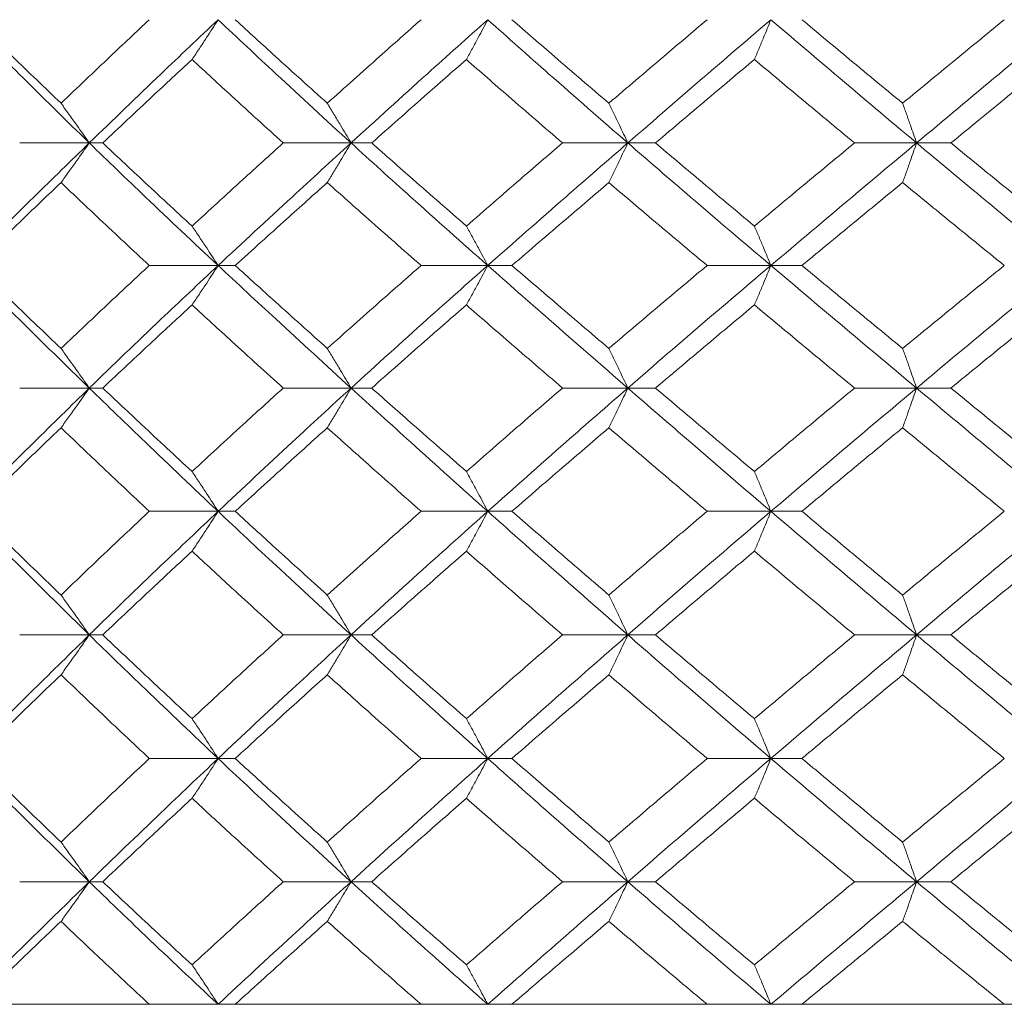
# Model space of a CAD drawing. Header units: inches. Extents: x -4 to 22.9, y -7.2 to 15.7.
# Tile 111 of 127: x 19.4 to 19.9, y 2.5 to 3. Entities that reach past the tile are written whole.
import ezdxf

# ---------------------------------------------------------------- set-up
doc = ezdxf.new("R2010")
doc.units = ezdxf.units.IN
doc.header["$MEASUREMENT"] = 0

msp = doc.modelspace()

# ---------------------------------------------------------------- linework, layer by layer
at = {"color": 7, "linetype": 'Continuous', "lineweight": 15}
for p, q in [((19.43792, 2.93794), (19.40351, 2.93794)), ((19.43792, 2.93794), (19.4446, 2.93794)), ((19.56736, 2.93794), (19.53383, 2.93794)), ((19.56736, 2.93794), (19.5776, 2.93794)), ((19.70423, 2.93794), (19.67195, 2.93794)), ((19.70423, 2.93794), (19.71791, 2.93794)), ((19.84702, 2.93794), (19.81635, 2.93794)), ((19.84702, 2.93794), (19.86401, 2.93794)), ((19.50162, 2.87732), (19.4676, 2.87732)), ((19.50162, 2.87732), (19.51009, 2.87732)), ((19.63496, 2.87732), (19.60201, 2.87732)), ((19.63496, 2.87732), (19.64694, 2.87732)), ((19.77498, 2.87732), (19.74346, 2.87732)), ((19.77498, 2.87732), (19.79034, 2.87732)), ((19.43792, 2.8167), (19.40351, 2.8167)), ((19.43792, 2.8167), (19.4446, 2.8167)), ((19.56736, 2.8167), (19.53383, 2.8167)), ((19.56736, 2.8167), (19.5776, 2.8167)), ((19.70423, 2.8167), (19.67195, 2.8167)), ((19.70423, 2.8167), (19.71791, 2.8167)), ((19.84702, 2.8167), (19.81635, 2.8167)), ((19.84702, 2.8167), (19.86401, 2.8167)), ((19.50162, 2.75574), (19.4676, 2.75574)), ((19.50162, 2.75574), (19.51009, 2.75574)), ((19.63496, 2.75574), (19.60201, 2.75574)), ((19.63496, 2.75574), (19.64694, 2.75574)), ((19.77498, 2.75574), (19.74346, 2.75574)), ((19.77498, 2.75574), (19.79034, 2.75574)), ((19.43792, 2.69462), (19.40351, 2.69462)), ((19.43792, 2.69462), (19.4446, 2.69462)), ((19.56736, 2.69462), (19.53383, 2.69462)), ((19.56736, 2.69462), (19.5776, 2.69462)), ((19.70423, 2.69462), (19.67195, 2.69462)), ((19.70423, 2.69462), (19.71791, 2.69462)), ((19.84702, 2.69462), (19.81635, 2.69462)), ((19.84702, 2.69462), (19.86401, 2.69462)), ((19.50162, 2.6335), (19.4676, 2.6335)), ((19.50162, 2.6335), (19.51009, 2.6335)), ((19.63496, 2.6335), (19.60201, 2.6335)), ((19.63496, 2.6335), (19.64694, 2.6335)), ((19.77498, 2.6335), (19.74346, 2.6335)), ((19.77498, 2.6335), (19.79034, 2.6335)), ((19.43792, 2.57254), (19.40351, 2.57254)), ((19.43792, 2.57254), (19.4446, 2.57254)), ((19.56736, 2.57254), (19.53383, 2.57254)), ((19.56736, 2.57254), (19.5776, 2.57254)), ((19.70423, 2.57254), (19.67195, 2.57254)), ((19.70423, 2.57254), (19.71791, 2.57254)), ((19.84702, 2.57254), (19.81635, 2.57254)), ((19.84702, 2.57254), (19.86401, 2.57254)), ((18.77729, 2.51192), (21.71329, 2.51192)), ((19.4676, 2.51192), (19.3813, 2.51192)), ((19.60201, 2.51192), (19.51009, 2.51192)), ((19.74346, 2.51192), (19.64694, 2.51192)), ((19.89042, 2.51192), (19.79034, 2.51192))]:
    msp.add_line(p, q, dxfattribs=at)
for points, knots in [([(19.43792, 2.93794), (19.42629, 2.9493), (19.40551, 2.9696), (19.38533, 2.98994), (19.37644, 2.9989)], [0, 0, 0, 0, 0.55955, 1, 1, 1, 1]), ([(19.42394, 2.95757), (19.41591, 2.96528), (19.40156, 2.97904), (19.3875, 2.99283), (19.3813, 2.9989)], [0, 0, 0, 0, 0.55973, 1, 1, 1, 1]), ([(19.42394, 2.95757), (19.43202, 2.96528), (19.44646, 2.97904), (19.46114, 2.99283), (19.4676, 2.9989)], [0, 0, 0, 0, 0.55973, 1, 1, 1, 1]), ([(19.43792, 2.93794), (19.44967, 2.9493), (19.47066, 2.9696), (19.49216, 2.98994), (19.50162, 2.9989)], [0, 0, 0, 0, 0.55955, 1, 1, 1, 1]), ([(19.48874, 2.97921), (19.48995, 2.98101), (19.49236, 2.98463), (19.49666, 2.99117), (19.49974, 2.99596), (19.50162, 2.9989)], [0, 0, 0, 0, 0.27887, 0.557739, 1, 1, 1, 1]), ([(19.56736, 2.93794), (19.55496, 2.9493), (19.5328, 2.9696), (19.51116, 2.98994), (19.50162, 2.9989)], [0, 0, 0, 0, 0.5595503, 1, 1, 1, 1]), ([(19.55562, 2.95757), (19.54706, 2.96528), (19.53177, 2.97904), (19.51672, 2.99283), (19.51009, 2.9989)], [0, 0, 0, 0, 0.55973, 1, 1, 1, 1]), ([(19.55562, 2.95757), (19.56422, 2.96528), (19.57959, 2.97904), (19.59516, 2.99283), (19.60201, 2.9989)], [0, 0, 0, 0, 0.55973, 1, 1, 1, 1]), ([(19.56736, 2.93794), (19.57986, 2.9493), (19.60219, 2.9696), (19.62494, 2.98994), (19.63496, 2.9989)], [0, 0, 0, 0, 0.55955, 1, 1, 1, 1]), ([(19.62438, 2.97921), (19.62538, 2.98101), (19.62736, 2.98463), (19.63089, 2.99117), (19.63341, 2.99596), (19.63496, 2.9989)], [0, 0, 0, 0, 0.27887, 0.557739, 1, 1, 1, 1]), ([(19.70423, 2.93794), (19.69119, 2.9493), (19.6679, 2.9696), (19.64503, 2.98994), (19.63496, 2.9989)], [0, 0, 0, 0, 0.55955, 1, 1, 1, 1]), ([(19.69485, 2.95757), (19.68586, 2.96528), (19.6698, 2.97904), (19.65392, 2.99283), (19.64694, 2.9989)], [0, 0, 0, 0, 0.55973, 1, 1, 1, 1]), ([(19.69485, 2.95757), (19.70388, 2.96528), (19.72001, 2.97904), (19.73629, 2.99283), (19.74346, 2.9989)], [0, 0, 0, 0, 0.55973, 1, 1, 1, 1]), ([(19.70423, 2.93794), (19.71734, 2.9493), (19.74077, 2.9696), (19.76452, 2.98994), (19.77498, 2.9989)], [0, 0, 0, 0, 0.55955, 1, 1, 1, 1]), ([(19.76683, 2.97921), (19.7676, 2.98101), (19.76912, 2.98463), (19.77184, 2.99117), (19.77379, 2.99596), (19.77498, 2.9989)], [0, 0, 0, 0, 0.2788696, 0.5577393, 1, 1, 1, 1]), ([(19.84702, 2.93794), (19.8335, 2.9493), (19.80933, 2.9696), (19.78548, 2.98994), (19.77498, 2.9989)], [0, 0, 0, 0, 0.55955, 1, 1, 1, 1]), ([(19.84012, 2.95757), (19.83079, 2.96528), (19.81413, 2.97904), (19.79761, 2.99283), (19.79034, 2.9989)], [0, 0, 0, 0, 0.55973, 1, 1, 1, 1]), ([(19.84012, 2.95757), (19.84948, 2.96528), (19.86619, 2.97904), (19.88301, 2.99283), (19.89042, 2.9989)], [0, 0, 0, 0, 0.55973, 1, 1, 1, 1]), ([(19.84702, 2.93794), (19.8606, 2.9493), (19.88488, 2.9696), (19.90937, 2.98994), (19.92015, 2.9989)], [0, 0, 0, 0, 0.55955, 1, 1, 1, 1]), ([(19.4446, 2.93794), (19.45277, 2.94563), (19.46737, 2.95938), (19.48221, 2.97315), (19.48874, 2.97921)], [0, 0, 0, 0, 0.559665, 1, 1, 1, 1]), ([(19.53383, 2.93794), (19.52535, 2.94563), (19.51021, 2.95938), (19.4953, 2.97315), (19.48874, 2.97921)], [0, 0, 0, 0, 0.559665, 1, 1, 1, 1]), ([(19.5776, 2.93794), (19.58628, 2.94563), (19.60178, 2.95938), (19.61747, 2.97315), (19.62438, 2.97921)], [0, 0, 0, 0, 0.5596645, 1, 1, 1, 1]), ([(19.67195, 2.93794), (19.66302, 2.94563), (19.64707, 2.95938), (19.63132, 2.97315), (19.62438, 2.97921)], [0, 0, 0, 0, 0.559665, 1, 1, 1, 1]), ([(19.71791, 2.93794), (19.727, 2.94563), (19.74324, 2.95938), (19.75962, 2.97315), (19.76683, 2.97921)], [0, 0, 0, 0, 0.559665, 1, 1, 1, 1]), ([(19.81635, 2.93794), (19.80707, 2.94563), (19.79049, 2.95938), (19.77406, 2.97315), (19.76683, 2.97921)], [0, 0, 0, 0, 0.559665, 1, 1, 1, 1]), ([(19.86401, 2.93794), (19.8734, 2.94563), (19.8902, 2.95938), (19.90709, 2.97315), (19.91452, 2.97921)], [0, 0, 0, 0, 0.559665, 1, 1, 1, 1]), ([(19.42394, 2.95757), (19.42525, 2.95577), (19.42787, 2.95216), (19.43254, 2.94563), (19.43588, 2.94086), (19.43792, 2.93794)], [0, 0, 0, 0, 0.279168, 0.558336, 1, 1, 1, 1]), ([(19.55562, 2.95757), (19.55672, 2.95577), (19.55892, 2.95216), (19.56284, 2.94563), (19.56564, 2.94086), (19.56736, 2.93794)], [0, 0, 0, 0, 0.279168, 0.558336, 1, 1, 1, 1]), ([(19.69485, 2.95757), (19.69573, 2.95577), (19.69749, 2.95216), (19.70062, 2.94563), (19.70286, 2.94086), (19.70423, 2.93794)], [0, 0, 0, 0, 0.279168, 0.558336, 1, 1, 1, 1]), ([(19.84012, 2.95757), (19.84077, 2.95577), (19.84206, 2.95216), (19.84437, 2.94563), (19.84601, 2.94086), (19.84702, 2.93794)], [0, 0, 0, 0, 0.279168, 0.558336, 1, 1, 1, 1]), ([(19.37644, 2.87732), (19.38776, 2.8886), (19.408, 2.90878), (19.42877, 2.92902), (19.43792, 2.93794)], [0, 0, 0, 0, 0.559248, 1, 1, 1, 1]), ([(19.42394, 2.91834), (19.42525, 2.92014), (19.42788, 2.92374), (19.43255, 2.93026), (19.43588, 2.93502), (19.43792, 2.93794)], [0, 0, 0, 0, 0.279356, 0.558712, 1, 1, 1, 1]), ([(19.50162, 2.87732), (19.48959, 2.8886), (19.46808, 2.90878), (19.44715, 2.92902), (19.43792, 2.93794)], [0, 0, 0, 0, 0.559248, 1, 1, 1, 1]), ([(19.48874, 2.89682), (19.48044, 2.90449), (19.4656, 2.91818), (19.45102, 2.9319), (19.4446, 2.93794)], [0, 0, 0, 0, 0.559527, 1, 1, 1, 1]), ([(19.48874, 2.89682), (19.49709, 2.90449), (19.51202, 2.91818), (19.52716, 2.9319), (19.53383, 2.93794)], [0, 0, 0, 0, 0.559527, 1, 1, 1, 1]), ([(19.50162, 2.87732), (19.51376, 2.8886), (19.53546, 2.90878), (19.5576, 2.92902), (19.56736, 2.93794)], [0, 0, 0, 0, 0.559248, 1, 1, 1, 1]), ([(19.55562, 2.91834), (19.55672, 2.92014), (19.55893, 2.92374), (19.56285, 2.93026), (19.56565, 2.93502), (19.56736, 2.93794)], [0, 0, 0, 0, 0.279356, 0.5587121, 1, 1, 1, 1]), ([(19.63496, 2.87732), (19.62223, 2.8886), (19.59946, 2.90878), (19.57718, 2.92902), (19.56736, 2.93794)], [0, 0, 0, 0, 0.559248, 1, 1, 1, 1]), ([(19.62438, 2.89682), (19.6156, 2.90449), (19.5999, 2.91818), (19.58442, 2.9319), (19.5776, 2.93794)], [0, 0, 0, 0, 0.5595273, 1, 1, 1, 1]), ([(19.62438, 2.89682), (19.63321, 2.90449), (19.64899, 2.91818), (19.66493, 2.9319), (19.67195, 2.93794)], [0, 0, 0, 0, 0.559527, 1, 1, 1, 1]), ([(19.63496, 2.87732), (19.64778, 2.8886), (19.6707, 2.90878), (19.69397, 2.92902), (19.70423, 2.93794)], [0, 0, 0, 0, 0.559248, 1, 1, 1, 1]), ([(19.69485, 2.91834), (19.69573, 2.92014), (19.69749, 2.92374), (19.70062, 2.93026), (19.70286, 2.93502), (19.70423, 2.93794)], [0, 0, 0, 0, 0.279356, 0.558712, 1, 1, 1, 1]), ([(19.77498, 2.87732), (19.76168, 2.8886), (19.73791, 2.90878), (19.71453, 2.92902), (19.70423, 2.93794)], [0, 0, 0, 0, 0.559248, 1, 1, 1, 1]), ([(19.76683, 2.89682), (19.75766, 2.90449), (19.74127, 2.91818), (19.72506, 2.9319), (19.71791, 2.93794)], [0, 0, 0, 0, 0.559527, 1, 1, 1, 1]), ([(19.76683, 2.89682), (19.77604, 2.90449), (19.79248, 2.91818), (19.80905, 2.9319), (19.81635, 2.93794)], [0, 0, 0, 0, 0.559527, 1, 1, 1, 1]), ([(19.77498, 2.87732), (19.78834, 2.8886), (19.81224, 2.90878), (19.83638, 2.92902), (19.84702, 2.93794)], [0, 0, 0, 0, 0.559248, 1, 1, 1, 1]), ([(19.84012, 2.91834), (19.84077, 2.92014), (19.84207, 2.92374), (19.84437, 2.93026), (19.84601, 2.93502), (19.84702, 2.93794)], [0, 0, 0, 0, 0.279356, 0.558712, 1, 1, 1, 1]), ([(19.92015, 2.87732), (19.90644, 2.8886), (19.88192, 2.90878), (19.8577, 2.92902), (19.84702, 2.93794)], [0, 0, 0, 0, 0.559248, 1, 1, 1, 1]), ([(19.91452, 2.89682), (19.90506, 2.90449), (19.88816, 2.91818), (19.87139, 2.9319), (19.86401, 2.93794)], [0, 0, 0, 0, 0.5595273, 1, 1, 1, 1]), ([(19.3813, 2.87732), (19.38919, 2.88496), (19.40328, 2.89862), (19.41762, 2.91231), (19.42394, 2.91834)], [0, 0, 0, 0, 0.559462, 1, 1, 1, 1]), ([(19.4676, 2.87732), (19.45939, 2.88496), (19.4447, 2.89862), (19.43029, 2.91231), (19.42394, 2.91834)], [0, 0, 0, 0, 0.559462, 1, 1, 1, 1]), ([(19.51009, 2.87732), (19.51853, 2.88496), (19.53361, 2.89862), (19.54889, 2.91231), (19.55562, 2.91834)], [0, 0, 0, 0, 0.559462, 1, 1, 1, 1]), ([(19.60201, 2.87732), (19.5933, 2.88496), (19.57772, 2.89862), (19.56238, 2.91231), (19.55562, 2.91834)], [0, 0, 0, 0, 0.559462, 1, 1, 1, 1]), ([(19.64694, 2.87732), (19.65583, 2.88496), (19.67173, 2.89862), (19.68778, 2.91231), (19.69485, 2.91834)], [0, 0, 0, 0, 0.559462, 1, 1, 1, 1]), ([(19.74346, 2.87732), (19.73435, 2.88496), (19.71805, 2.89862), (19.70195, 2.91231), (19.69485, 2.91834)], [0, 0, 0, 0, 0.559462, 1, 1, 1, 1]), ([(19.79034, 2.87732), (19.79959, 2.88496), (19.81613, 2.89862), (19.83279, 2.91231), (19.84012, 2.91834)], [0, 0, 0, 0, 0.559462, 1, 1, 1, 1]), ([(19.89042, 2.87732), (19.881, 2.88496), (19.86416, 2.89862), (19.84747, 2.91231), (19.84012, 2.91834)], [0, 0, 0, 0, 0.559462, 1, 1, 1, 1]), ([(19.48874, 2.89682), (19.48995, 2.89503), (19.49237, 2.89143), (19.49667, 2.88495), (19.49975, 2.88021), (19.50162, 2.87732)], [0, 0, 0, 0, 0.279852, 0.559705, 1, 1, 1, 1]), ([(19.62438, 2.89682), (19.62538, 2.89503), (19.62737, 2.89143), (19.6309, 2.88495), (19.63342, 2.88021), (19.63496, 2.87732)], [0, 0, 0, 0, 0.279852, 0.559705, 1, 1, 1, 1]), ([(19.76683, 2.89682), (19.7676, 2.89503), (19.76913, 2.89143), (19.77185, 2.88495), (19.77379, 2.88021), (19.77498, 2.87732)], [0, 0, 0, 0, 0.279852, 0.559705, 1, 1, 1, 1]), ([(19.43792, 2.8167), (19.42629, 2.82805), (19.40553, 2.84828), (19.38532, 2.86846), (19.37644, 2.87732)], [0, 0, 0, 0, 0.560759, 1, 1, 1, 1]), ([(19.42394, 2.83629), (19.4159, 2.84397), (19.40158, 2.85766), (19.38749, 2.87132), (19.3813, 2.87732)], [0, 0, 0, 0, 0.560541, 1, 1, 1, 1]), ([(19.42394, 2.83629), (19.43202, 2.84397), (19.44645, 2.85766), (19.46114, 2.87132), (19.4676, 2.87732)], [0, 0, 0, 0, 0.5605414, 1, 1, 1, 1]), ([(19.43792, 2.8167), (19.44968, 2.82805), (19.47063, 2.84828), (19.49217, 2.86846), (19.50162, 2.87732)], [0, 0, 0, 0, 0.560759, 1, 1, 1, 1]), ([(19.48874, 2.85781), (19.48995, 2.85961), (19.49237, 2.8632), (19.49667, 2.86969), (19.49975, 2.87442), (19.50162, 2.87732)], [0, 0, 0, 0, 0.279852, 0.559705, 1, 1, 1, 1]), ([(19.56736, 2.8167), (19.55495, 2.82805), (19.53283, 2.84828), (19.51115, 2.86846), (19.50162, 2.87732)], [0, 0, 0, 0, 0.560759, 1, 1, 1, 1]), ([(19.55562, 2.83629), (19.54706, 2.84397), (19.53178, 2.85766), (19.51671, 2.87132), (19.51009, 2.87732)], [0, 0, 0, 0, 0.560541, 1, 1, 1, 1]), ([(19.55562, 2.83629), (19.56422, 2.84397), (19.57958, 2.85766), (19.59516, 2.87132), (19.60201, 2.87732)], [0, 0, 0, 0, 0.560541, 1, 1, 1, 1]), ([(19.56736, 2.8167), (19.57987, 2.82805), (19.60216, 2.84828), (19.62495, 2.86846), (19.63496, 2.87732)], [0, 0, 0, 0, 0.560759, 1, 1, 1, 1]), ([(19.62438, 2.85781), (19.62538, 2.85961), (19.62737, 2.8632), (19.6309, 2.86969), (19.63342, 2.87442), (19.63496, 2.87732)], [0, 0, 0, 0, 0.279852, 0.559705, 1, 1, 1, 1]), ([(19.70423, 2.8167), (19.69119, 2.82805), (19.66793, 2.84828), (19.64502, 2.86846), (19.63496, 2.87732)], [0, 0, 0, 0, 0.560759, 1, 1, 1, 1]), ([(19.69485, 2.83629), (19.68586, 2.84397), (19.66981, 2.85766), (19.65392, 2.87132), (19.64694, 2.87732)], [0, 0, 0, 0, 0.560541, 1, 1, 1, 1]), ([(19.69485, 2.83629), (19.70389, 2.84397), (19.72, 2.85766), (19.7363, 2.87132), (19.74346, 2.87732)], [0, 0, 0, 0, 0.560541, 1, 1, 1, 1]), ([(19.70423, 2.8167), (19.71735, 2.82805), (19.74074, 2.84828), (19.76453, 2.86846), (19.77498, 2.87732)], [0, 0, 0, 0, 0.560759, 1, 1, 1, 1]), ([(19.76683, 2.85781), (19.7676, 2.85961), (19.76913, 2.8632), (19.77185, 2.86969), (19.77379, 2.87442), (19.77498, 2.87732)], [0, 0, 0, 0, 0.2798524, 0.5597049, 1, 1, 1, 1]), ([(19.84702, 2.8167), (19.83349, 2.82805), (19.80935, 2.84828), (19.78547, 2.86846), (19.77498, 2.87732)], [0, 0, 0, 0, 0.5607593, 1, 1, 1, 1]), ([(19.84012, 2.83629), (19.83079, 2.84397), (19.81414, 2.85766), (19.7976, 2.87132), (19.79034, 2.87732)], [0, 0, 0, 0, 0.560541, 1, 1, 1, 1]), ([(19.84012, 2.83629), (19.84948, 2.84397), (19.86618, 2.85766), (19.88302, 2.87132), (19.89042, 2.87732)], [0, 0, 0, 0, 0.560541, 1, 1, 1, 1]), ([(19.84702, 2.8167), (19.86061, 2.82805), (19.88485, 2.84828), (19.90938, 2.86846), (19.92015, 2.87732)], [0, 0, 0, 0, 0.560759, 1, 1, 1, 1]), ([(19.4446, 2.8167), (19.45278, 2.82439), (19.46736, 2.8381), (19.48221, 2.8518), (19.48874, 2.85781)], [0, 0, 0, 0, 0.560476, 1, 1, 1, 1]), ([(19.53383, 2.8167), (19.52535, 2.82439), (19.51022, 2.8381), (19.4953, 2.8518), (19.48874, 2.85781)], [0, 0, 0, 0, 0.560476, 1, 1, 1, 1]), ([(19.5776, 2.8167), (19.58628, 2.82439), (19.60177, 2.8381), (19.61748, 2.8518), (19.62438, 2.85781)], [0, 0, 0, 0, 0.5604762, 1, 1, 1, 1]), ([(19.67195, 2.8167), (19.66302, 2.82439), (19.64708, 2.8381), (19.63131, 2.8518), (19.62438, 2.85781)], [0, 0, 0, 0, 0.560476, 1, 1, 1, 1]), ([(19.71791, 2.8167), (19.72701, 2.82439), (19.74323, 2.8381), (19.75962, 2.8518), (19.76683, 2.85781)], [0, 0, 0, 0, 0.560476, 1, 1, 1, 1]), ([(19.81635, 2.8167), (19.80707, 2.82439), (19.7905, 2.8381), (19.77406, 2.8518), (19.76683, 2.85781)], [0, 0, 0, 0, 0.560476, 1, 1, 1, 1]), ([(19.86401, 2.8167), (19.87341, 2.82439), (19.89018, 2.8381), (19.90709, 2.8518), (19.91452, 2.85781)], [0, 0, 0, 0, 0.560476, 1, 1, 1, 1]), ([(19.42394, 2.83629), (19.42525, 2.83449), (19.42788, 2.83089), (19.43255, 2.82438), (19.43588, 2.81962), (19.43792, 2.8167)], [0, 0, 0, 0, 0.279356, 0.5587121, 1, 1, 1, 1]), ([(19.55562, 2.83629), (19.55672, 2.83449), (19.55893, 2.83089), (19.56285, 2.82438), (19.56565, 2.81962), (19.56736, 2.8167)], [0, 0, 0, 0, 0.279356, 0.5587121, 1, 1, 1, 1]), ([(19.69485, 2.83629), (19.69573, 2.83449), (19.69749, 2.83089), (19.70062, 2.82438), (19.70286, 2.81962), (19.70423, 2.8167)], [0, 0, 0, 0, 0.279356, 0.558712, 1, 1, 1, 1]), ([(19.84012, 2.83629), (19.84077, 2.83449), (19.84207, 2.83089), (19.84437, 2.82438), (19.84601, 2.81962), (19.84702, 2.8167)], [0, 0, 0, 0, 0.279356, 0.558712, 1, 1, 1, 1]), ([(19.37644, 2.75574), (19.38776, 2.76714), (19.40797, 2.78748), (19.42878, 2.80778), (19.43792, 2.8167)], [0, 0, 0, 0, 0.560458, 1, 1, 1, 1]), ([(19.42394, 2.79707), (19.42525, 2.79887), (19.42787, 2.80248), (19.43254, 2.809), (19.43588, 2.81377), (19.43792, 2.8167)], [0, 0, 0, 0, 0.279168, 0.558336, 1, 1, 1, 1]), ([(19.50162, 2.75574), (19.48959, 2.76714), (19.46811, 2.78748), (19.44714, 2.80778), (19.43792, 2.8167)], [0, 0, 0, 0, 0.560458, 1, 1, 1, 1]), ([(19.48874, 2.77543), (19.48043, 2.78314), (19.46561, 2.79691), (19.45102, 2.81065), (19.4446, 2.8167)], [0, 0, 0, 0, 0.560339, 1, 1, 1, 1]), ([(19.48874, 2.77543), (19.4971, 2.78314), (19.51201, 2.79691), (19.52717, 2.81065), (19.53383, 2.8167)], [0, 0, 0, 0, 0.560339, 1, 1, 1, 1]), ([(19.50162, 2.75574), (19.51377, 2.76714), (19.53543, 2.78748), (19.55761, 2.80778), (19.56736, 2.8167)], [0, 0, 0, 0, 0.560458, 1, 1, 1, 1]), ([(19.55562, 2.79707), (19.55672, 2.79887), (19.55892, 2.80248), (19.56284, 2.809), (19.56564, 2.81377), (19.56736, 2.8167)], [0, 0, 0, 0, 0.2791678, 0.5583356, 1, 1, 1, 1]), ([(19.63496, 2.75574), (19.62222, 2.76714), (19.59949, 2.78748), (19.57717, 2.80778), (19.56736, 2.8167)], [0, 0, 0, 0, 0.5604576, 1, 1, 1, 1]), ([(19.62438, 2.77543), (19.6156, 2.78314), (19.59991, 2.79691), (19.58441, 2.81065), (19.5776, 2.8167)], [0, 0, 0, 0, 0.560339, 1, 1, 1, 1]), ([(19.62438, 2.77543), (19.63321, 2.78314), (19.64897, 2.79691), (19.66493, 2.81065), (19.67195, 2.8167)], [0, 0, 0, 0, 0.560339, 1, 1, 1, 1]), ([(19.63496, 2.75574), (19.64779, 2.76714), (19.67067, 2.78748), (19.69398, 2.80778), (19.70423, 2.8167)], [0, 0, 0, 0, 0.560458, 1, 1, 1, 1]), ([(19.69485, 2.79707), (19.69573, 2.79887), (19.69749, 2.80248), (19.70062, 2.809), (19.70286, 2.81377), (19.70423, 2.8167)], [0, 0, 0, 0, 0.279168, 0.558336, 1, 1, 1, 1]), ([(19.77498, 2.75574), (19.76168, 2.76714), (19.73794, 2.78748), (19.71452, 2.80778), (19.70423, 2.8167)], [0, 0, 0, 0, 0.560458, 1, 1, 1, 1]), ([(19.76683, 2.77543), (19.75766, 2.78314), (19.74128, 2.79691), (19.72505, 2.81065), (19.71791, 2.8167)], [0, 0, 0, 0, 0.560339, 1, 1, 1, 1]), ([(19.76683, 2.77543), (19.77604, 2.78314), (19.79247, 2.79691), (19.80906, 2.81065), (19.81635, 2.8167)], [0, 0, 0, 0, 0.560339, 1, 1, 1, 1]), ([(19.77498, 2.75574), (19.78835, 2.76714), (19.81221, 2.78748), (19.83639, 2.80778), (19.84702, 2.8167)], [0, 0, 0, 0, 0.560458, 1, 1, 1, 1]), ([(19.84012, 2.79707), (19.84077, 2.79887), (19.84206, 2.80248), (19.84437, 2.809), (19.84601, 2.81377), (19.84702, 2.8167)], [0, 0, 0, 0, 0.279168, 0.558336, 1, 1, 1, 1]), ([(19.92015, 2.75574), (19.90643, 2.76714), (19.88195, 2.78748), (19.85769, 2.80778), (19.84702, 2.8167)], [0, 0, 0, 0, 0.560458, 1, 1, 1, 1]), ([(19.91452, 2.77543), (19.90506, 2.78314), (19.88818, 2.79691), (19.87139, 2.81065), (19.86401, 2.8167)], [0, 0, 0, 0, 0.560339, 1, 1, 1, 1]), ([(19.3813, 2.75574), (19.38919, 2.76346), (19.40327, 2.77725), (19.41762, 2.79101), (19.42394, 2.79707)], [0, 0, 0, 0, 0.560274, 1, 1, 1, 1]), ([(19.4676, 2.75574), (19.45938, 2.76346), (19.44471, 2.77725), (19.43028, 2.79101), (19.42394, 2.79707)], [0, 0, 0, 0, 0.560274, 1, 1, 1, 1]), ([(19.51009, 2.75574), (19.51853, 2.76346), (19.53359, 2.77725), (19.54889, 2.79101), (19.55562, 2.79707)], [0, 0, 0, 0, 0.5602736, 1, 1, 1, 1]), ([(19.60201, 2.75574), (19.59329, 2.76346), (19.57773, 2.77725), (19.56237, 2.79101), (19.55562, 2.79707)], [0, 0, 0, 0, 0.560274, 1, 1, 1, 1]), ([(19.64694, 2.75574), (19.65583, 2.76346), (19.67171, 2.77725), (19.68779, 2.79101), (19.69485, 2.79707)], [0, 0, 0, 0, 0.560274, 1, 1, 1, 1]), ([(19.74346, 2.75574), (19.73434, 2.76346), (19.71807, 2.77725), (19.70194, 2.79101), (19.69485, 2.79707)], [0, 0, 0, 0, 0.560274, 1, 1, 1, 1]), ([(19.79034, 2.75574), (19.7996, 2.76346), (19.81612, 2.77725), (19.83279, 2.79101), (19.84012, 2.79707)], [0, 0, 0, 0, 0.560274, 1, 1, 1, 1]), ([(19.89042, 2.75574), (19.88099, 2.76346), (19.86418, 2.77725), (19.84747, 2.79101), (19.84012, 2.79707)], [0, 0, 0, 0, 0.560274, 1, 1, 1, 1]), ([(19.48874, 2.77543), (19.48995, 2.77362), (19.49236, 2.77001), (19.49666, 2.76347), (19.49974, 2.75868), (19.50162, 2.75574)], [0, 0, 0, 0, 0.27887, 0.557739, 1, 1, 1, 1]), ([(19.62438, 2.77543), (19.62538, 2.77362), (19.62736, 2.77001), (19.63089, 2.76347), (19.63341, 2.75868), (19.63496, 2.75574)], [0, 0, 0, 0, 0.27887, 0.557739, 1, 1, 1, 1]), ([(19.76683, 2.77543), (19.7676, 2.77362), (19.76912, 2.77001), (19.77184, 2.76347), (19.77379, 2.75868), (19.77498, 2.75574)], [0, 0, 0, 0, 0.27887, 0.557739, 1, 1, 1, 1]), ([(19.43792, 2.69462), (19.42629, 2.70604), (19.40552, 2.72642), (19.38532, 2.74678), (19.37644, 2.75574)], [0, 0, 0, 0, 0.560155, 1, 1, 1, 1]), ([(19.42394, 2.71434), (19.41591, 2.72207), (19.40157, 2.73588), (19.38749, 2.74967), (19.3813, 2.75574)], [0, 0, 0, 0, 0.560136, 1, 1, 1, 1]), ([(19.42394, 2.71434), (19.43202, 2.72207), (19.44645, 2.73588), (19.46114, 2.74967), (19.4676, 2.75574)], [0, 0, 0, 0, 0.560136, 1, 1, 1, 1]), ([(19.43792, 2.69462), (19.44967, 2.70604), (19.47065, 2.72642), (19.49216, 2.74678), (19.50162, 2.75574)], [0, 0, 0, 0, 0.560155, 1, 1, 1, 1]), ([(19.48874, 2.73604), (19.48995, 2.73784), (19.49236, 2.74146), (19.49666, 2.74801), (19.49974, 2.7528), (19.50162, 2.75574)], [0, 0, 0, 0, 0.278775, 0.557551, 1, 1, 1, 1]), ([(19.56736, 2.69462), (19.55496, 2.70604), (19.53282, 2.72642), (19.51115, 2.74678), (19.50162, 2.75574)], [0, 0, 0, 0, 0.560155, 1, 1, 1, 1]), ([(19.55562, 2.71434), (19.54706, 2.72207), (19.53178, 2.73588), (19.51672, 2.74967), (19.51009, 2.75574)], [0, 0, 0, 0, 0.560136, 1, 1, 1, 1]), ([(19.55562, 2.71434), (19.56422, 2.72207), (19.57958, 2.73588), (19.59516, 2.74967), (19.60201, 2.75574)], [0, 0, 0, 0, 0.560136, 1, 1, 1, 1]), ([(19.56736, 2.69462), (19.57986, 2.70604), (19.60218, 2.72642), (19.62494, 2.74678), (19.63496, 2.75574)], [0, 0, 0, 0, 0.560155, 1, 1, 1, 1]), ([(19.62438, 2.73604), (19.62537, 2.73784), (19.62736, 2.74146), (19.63089, 2.74801), (19.63341, 2.7528), (19.63496, 2.75574)], [0, 0, 0, 0, 0.278775, 0.557551, 1, 1, 1, 1]), ([(19.70423, 2.69462), (19.69119, 2.70604), (19.66791, 2.72642), (19.64503, 2.74678), (19.63496, 2.75574)], [0, 0, 0, 0, 0.5601553, 1, 1, 1, 1]), ([(19.69485, 2.71434), (19.68586, 2.72207), (19.6698, 2.73588), (19.65392, 2.74967), (19.64694, 2.75574)], [0, 0, 0, 0, 0.560136, 1, 1, 1, 1]), ([(19.69485, 2.71434), (19.70388, 2.72207), (19.72, 2.73588), (19.7363, 2.74967), (19.74346, 2.75574)], [0, 0, 0, 0, 0.560136, 1, 1, 1, 1]), ([(19.70423, 2.69462), (19.71734, 2.70604), (19.74076, 2.72642), (19.76453, 2.74678), (19.77498, 2.75574)], [0, 0, 0, 0, 0.560155, 1, 1, 1, 1]), ([(19.76683, 2.73604), (19.7676, 2.73784), (19.76912, 2.74146), (19.77184, 2.74801), (19.77379, 2.7528), (19.77498, 2.75574)], [0, 0, 0, 0, 0.278775, 0.557551, 1, 1, 1, 1]), ([(19.84702, 2.69462), (19.83349, 2.70604), (19.80934, 2.72642), (19.78548, 2.74678), (19.77498, 2.75574)], [0, 0, 0, 0, 0.560155, 1, 1, 1, 1]), ([(19.84012, 2.71434), (19.83079, 2.72207), (19.81413, 2.73588), (19.79761, 2.74967), (19.79034, 2.75574)], [0, 0, 0, 0, 0.560136, 1, 1, 1, 1]), ([(19.84012, 2.71434), (19.84948, 2.72207), (19.86618, 2.73588), (19.88301, 2.74967), (19.89042, 2.75574)], [0, 0, 0, 0, 0.5601361, 1, 1, 1, 1]), ([(19.84702, 2.69462), (19.86061, 2.70604), (19.88486, 2.72642), (19.90937, 2.74678), (19.92015, 2.75574)], [0, 0, 0, 0, 0.5601553, 1, 1, 1, 1]), ([(19.4446, 2.69462), (19.45277, 2.70235), (19.46737, 2.71616), (19.48221, 2.72996), (19.48874, 2.73604)], [0, 0, 0, 0, 0.560071, 1, 1, 1, 1]), ([(19.53383, 2.69462), (19.52535, 2.70235), (19.51021, 2.71616), (19.4953, 2.72996), (19.48874, 2.73604)], [0, 0, 0, 0, 0.560071, 1, 1, 1, 1]), ([(19.5776, 2.69462), (19.58628, 2.70235), (19.60178, 2.71616), (19.61748, 2.72996), (19.62438, 2.73604)], [0, 0, 0, 0, 0.560071, 1, 1, 1, 1]), ([(19.67195, 2.69462), (19.66302, 2.70235), (19.64708, 2.71616), (19.63132, 2.72996), (19.62438, 2.73604)], [0, 0, 0, 0, 0.560071, 1, 1, 1, 1]), ([(19.71791, 2.69462), (19.727, 2.70235), (19.74323, 2.71616), (19.75962, 2.72996), (19.76683, 2.73604)], [0, 0, 0, 0, 0.5600706, 1, 1, 1, 1]), ([(19.81635, 2.69462), (19.80707, 2.70235), (19.7905, 2.71616), (19.77406, 2.72996), (19.76683, 2.73604)], [0, 0, 0, 0, 0.5600706, 1, 1, 1, 1]), ([(19.86401, 2.69462), (19.87341, 2.70235), (19.89019, 2.71616), (19.90709, 2.72996), (19.91452, 2.73604)], [0, 0, 0, 0, 0.560071, 1, 1, 1, 1]), ([(19.42394, 2.71434), (19.42525, 2.71253), (19.42787, 2.70892), (19.43254, 2.70236), (19.43587, 2.69756), (19.43792, 2.69462)], [0, 0, 0, 0, 0.278676, 0.5573521, 1, 1, 1, 1]), ([(19.55562, 2.71434), (19.55672, 2.71253), (19.55892, 2.70892), (19.56284, 2.70236), (19.56564, 2.69756), (19.56736, 2.69462)], [0, 0, 0, 0, 0.278676, 0.557352, 1, 1, 1, 1]), ([(19.69485, 2.71434), (19.69573, 2.71253), (19.69749, 2.70892), (19.70062, 2.70236), (19.70285, 2.69756), (19.70423, 2.69462)], [0, 0, 0, 0, 0.278676, 0.5573521, 1, 1, 1, 1]), ([(19.84012, 2.71434), (19.84077, 2.71253), (19.84206, 2.70892), (19.84436, 2.70236), (19.84601, 2.69756), (19.84702, 2.69462)], [0, 0, 0, 0, 0.278676, 0.5573521, 1, 1, 1, 1]), ([(19.37644, 2.6335), (19.38776, 2.6449), (19.40798, 2.66527), (19.42877, 2.68565), (19.43792, 2.69462)], [0, 0, 0, 0, 0.559853, 1, 1, 1, 1]), ([(19.42394, 2.6749), (19.42525, 2.6767), (19.42787, 2.68032), (19.43254, 2.68688), (19.43587, 2.69167), (19.43792, 2.69462)], [0, 0, 0, 0, 0.278676, 0.557352, 1, 1, 1, 1]), ([(19.50162, 2.6335), (19.48959, 2.6449), (19.4681, 2.66527), (19.44715, 2.68565), (19.43792, 2.69462)], [0, 0, 0, 0, 0.559853, 1, 1, 1, 1]), ([(19.48874, 2.6532), (19.48043, 2.66093), (19.4656, 2.67473), (19.45102, 2.68854), (19.4446, 2.69462)], [0, 0, 0, 0, 0.559933, 1, 1, 1, 1]), ([(19.48874, 2.6532), (19.49709, 2.66093), (19.51202, 2.67473), (19.52716, 2.68854), (19.53383, 2.69462)], [0, 0, 0, 0, 0.559933, 1, 1, 1, 1]), ([(19.50162, 2.6335), (19.51376, 2.6449), (19.53545, 2.66527), (19.55761, 2.68565), (19.56736, 2.69462)], [0, 0, 0, 0, 0.559853, 1, 1, 1, 1]), ([(19.55562, 2.6749), (19.55672, 2.6767), (19.55892, 2.68032), (19.56284, 2.68688), (19.56564, 2.69167), (19.56736, 2.69462)], [0, 0, 0, 0, 0.278676, 0.557352, 1, 1, 1, 1]), ([(19.63496, 2.6335), (19.62222, 2.6449), (19.59947, 2.66527), (19.57718, 2.68565), (19.56736, 2.69462)], [0, 0, 0, 0, 0.559853, 1, 1, 1, 1]), ([(19.62438, 2.6532), (19.6156, 2.66093), (19.5999, 2.67473), (19.58442, 2.68854), (19.5776, 2.69462)], [0, 0, 0, 0, 0.559933, 1, 1, 1, 1]), ([(19.62438, 2.6532), (19.63321, 2.66093), (19.64898, 2.67473), (19.66493, 2.68854), (19.67195, 2.69462)], [0, 0, 0, 0, 0.559933, 1, 1, 1, 1]), ([(19.63496, 2.6335), (19.64778, 2.6449), (19.67069, 2.66527), (19.69398, 2.68565), (19.70423, 2.69462)], [0, 0, 0, 0, 0.559853, 1, 1, 1, 1]), ([(19.69485, 2.6749), (19.69573, 2.6767), (19.69749, 2.68032), (19.70062, 2.68688), (19.70285, 2.69167), (19.70423, 2.69462)], [0, 0, 0, 0, 0.278676, 0.557352, 1, 1, 1, 1]), ([(19.77498, 2.6335), (19.76168, 2.6449), (19.73792, 2.66527), (19.71453, 2.68565), (19.70423, 2.69462)], [0, 0, 0, 0, 0.559853, 1, 1, 1, 1]), ([(19.76683, 2.6532), (19.75766, 2.66093), (19.74127, 2.67473), (19.72505, 2.68854), (19.71791, 2.69462)], [0, 0, 0, 0, 0.559933, 1, 1, 1, 1]), ([(19.76683, 2.6532), (19.77604, 2.66093), (19.79248, 2.67473), (19.80906, 2.68854), (19.81635, 2.69462)], [0, 0, 0, 0, 0.559933, 1, 1, 1, 1]), ([(19.77498, 2.6335), (19.78835, 2.6449), (19.81222, 2.66527), (19.83639, 2.68565), (19.84702, 2.69462)], [0, 0, 0, 0, 0.559853, 1, 1, 1, 1]), ([(19.84012, 2.6749), (19.84077, 2.6767), (19.84206, 2.68032), (19.84436, 2.68688), (19.84601, 2.69167), (19.84702, 2.69462)], [0, 0, 0, 0, 0.278676, 0.557352, 1, 1, 1, 1]), ([(19.92015, 2.6335), (19.90644, 2.6449), (19.88194, 2.66527), (19.85769, 2.68565), (19.84702, 2.69462)], [0, 0, 0, 0, 0.559853, 1, 1, 1, 1]), ([(19.91452, 2.6532), (19.90506, 2.66093), (19.88817, 2.67473), (19.87139, 2.68854), (19.86401, 2.69462)], [0, 0, 0, 0, 0.559933, 1, 1, 1, 1]), ([(19.3813, 2.6335), (19.38919, 2.64122), (19.40328, 2.65502), (19.41762, 2.66882), (19.42394, 2.6749)], [0, 0, 0, 0, 0.559868, 1, 1, 1, 1]), ([(19.4676, 2.6335), (19.45938, 2.64122), (19.44471, 2.65502), (19.43028, 2.66882), (19.42394, 2.6749)], [0, 0, 0, 0, 0.559868, 1, 1, 1, 1]), ([(19.51009, 2.6335), (19.51853, 2.64122), (19.5336, 2.65502), (19.54889, 2.66882), (19.55562, 2.6749)], [0, 0, 0, 0, 0.5598675, 1, 1, 1, 1]), ([(19.60201, 2.6335), (19.59329, 2.64122), (19.57773, 2.65502), (19.56237, 2.66882), (19.55562, 2.6749)], [0, 0, 0, 0, 0.559868, 1, 1, 1, 1]), ([(19.64694, 2.6335), (19.65583, 2.64122), (19.67172, 2.65502), (19.68778, 2.66882), (19.69485, 2.6749)], [0, 0, 0, 0, 0.559868, 1, 1, 1, 1]), ([(19.74346, 2.6335), (19.73435, 2.64122), (19.71806, 2.65502), (19.70195, 2.66882), (19.69485, 2.6749)], [0, 0, 0, 0, 0.559868, 1, 1, 1, 1]), ([(19.79034, 2.6335), (19.79959, 2.64122), (19.81613, 2.65502), (19.83279, 2.66882), (19.84012, 2.6749)], [0, 0, 0, 0, 0.559868, 1, 1, 1, 1]), ([(19.89042, 2.6335), (19.881, 2.64122), (19.86417, 2.65502), (19.84747, 2.66882), (19.84012, 2.6749)], [0, 0, 0, 0, 0.559868, 1, 1, 1, 1]), ([(19.48874, 2.6532), (19.48995, 2.65139), (19.49236, 2.64778), (19.49666, 2.64123), (19.49974, 2.63644), (19.50162, 2.6335)], [0, 0, 0, 0, 0.278775, 0.557551, 1, 1, 1, 1]), ([(19.62438, 2.6532), (19.62537, 2.65139), (19.62736, 2.64778), (19.63089, 2.64123), (19.63341, 2.63644), (19.63496, 2.6335)], [0, 0, 0, 0, 0.278775, 0.557551, 1, 1, 1, 1]), ([(19.76683, 2.6532), (19.7676, 2.65139), (19.76912, 2.64778), (19.77184, 2.64123), (19.77379, 2.63644), (19.77498, 2.6335)], [0, 0, 0, 0, 0.278775, 0.557551, 1, 1, 1, 1]), ([(19.43792, 2.57254), (19.42629, 2.5839), (19.40551, 2.6042), (19.38533, 2.62454), (19.37644, 2.6335)], [0, 0, 0, 0, 0.55955, 1, 1, 1, 1]), ([(19.42394, 2.59217), (19.41591, 2.59988), (19.40156, 2.61364), (19.3875, 2.62743), (19.3813, 2.6335)], [0, 0, 0, 0, 0.55973, 1, 1, 1, 1]), ([(19.42394, 2.59217), (19.43202, 2.59988), (19.44646, 2.61364), (19.46114, 2.62743), (19.4676, 2.6335)], [0, 0, 0, 0, 0.55973, 1, 1, 1, 1]), ([(19.43792, 2.57254), (19.44967, 2.5839), (19.47066, 2.6042), (19.49216, 2.62454), (19.50162, 2.6335)], [0, 0, 0, 0, 0.55955, 1, 1, 1, 1]), ([(19.48874, 2.61381), (19.48995, 2.61561), (19.49236, 2.61923), (19.49666, 2.62577), (19.49974, 2.63056), (19.50162, 2.6335)], [0, 0, 0, 0, 0.27887, 0.557739, 1, 1, 1, 1]), ([(19.56736, 2.57254), (19.55496, 2.5839), (19.5328, 2.6042), (19.51116, 2.62454), (19.50162, 2.6335)], [0, 0, 0, 0, 0.55955, 1, 1, 1, 1]), ([(19.55562, 2.59217), (19.54706, 2.59988), (19.53177, 2.61364), (19.51672, 2.62743), (19.51009, 2.6335)], [0, 0, 0, 0, 0.55973, 1, 1, 1, 1]), ([(19.55562, 2.59217), (19.56422, 2.59988), (19.57959, 2.61364), (19.59516, 2.62743), (19.60201, 2.6335)], [0, 0, 0, 0, 0.55973, 1, 1, 1, 1]), ([(19.56736, 2.57254), (19.57986, 2.5839), (19.60219, 2.6042), (19.62494, 2.62454), (19.63496, 2.6335)], [0, 0, 0, 0, 0.55955, 1, 1, 1, 1]), ([(19.62438, 2.61381), (19.62538, 2.61561), (19.62736, 2.61923), (19.63089, 2.62577), (19.63341, 2.63056), (19.63496, 2.6335)], [0, 0, 0, 0, 0.27887, 0.557739, 1, 1, 1, 1]), ([(19.70423, 2.57254), (19.69119, 2.5839), (19.6679, 2.6042), (19.64503, 2.62454), (19.63496, 2.6335)], [0, 0, 0, 0, 0.55955, 1, 1, 1, 1]), ([(19.69485, 2.59217), (19.68586, 2.59988), (19.6698, 2.61364), (19.65392, 2.62743), (19.64694, 2.6335)], [0, 0, 0, 0, 0.55973, 1, 1, 1, 1]), ([(19.69485, 2.59217), (19.70388, 2.59988), (19.72001, 2.61364), (19.73629, 2.62743), (19.74346, 2.6335)], [0, 0, 0, 0, 0.55973, 1, 1, 1, 1]), ([(19.70423, 2.57254), (19.71734, 2.5839), (19.74077, 2.6042), (19.76452, 2.62454), (19.77498, 2.6335)], [0, 0, 0, 0, 0.5595503, 1, 1, 1, 1]), ([(19.76683, 2.61381), (19.7676, 2.61561), (19.76912, 2.61923), (19.77184, 2.62577), (19.77379, 2.63056), (19.77498, 2.6335)], [0, 0, 0, 0, 0.27887, 0.557739, 1, 1, 1, 1]), ([(19.84702, 2.57254), (19.8335, 2.5839), (19.80933, 2.6042), (19.78548, 2.62454), (19.77498, 2.6335)], [0, 0, 0, 0, 0.55955, 1, 1, 1, 1]), ([(19.84012, 2.59217), (19.83079, 2.59988), (19.81413, 2.61364), (19.79761, 2.62743), (19.79034, 2.6335)], [0, 0, 0, 0, 0.55973, 1, 1, 1, 1]), ([(19.84012, 2.59217), (19.84948, 2.59988), (19.86619, 2.61364), (19.88301, 2.62743), (19.89042, 2.6335)], [0, 0, 0, 0, 0.55973, 1, 1, 1, 1]), ([(19.84702, 2.57254), (19.8606, 2.5839), (19.88488, 2.6042), (19.90937, 2.62454), (19.92015, 2.6335)], [0, 0, 0, 0, 0.5595503, 1, 1, 1, 1]), ([(19.4446, 2.57254), (19.45277, 2.58023), (19.46737, 2.59398), (19.48221, 2.60775), (19.48874, 2.61381)], [0, 0, 0, 0, 0.5596645, 1, 1, 1, 1]), ([(19.53383, 2.57254), (19.52535, 2.58023), (19.51021, 2.59398), (19.4953, 2.60775), (19.48874, 2.61381)], [0, 0, 0, 0, 0.559665, 1, 1, 1, 1]), ([(19.5776, 2.57254), (19.58628, 2.58023), (19.60178, 2.59398), (19.61747, 2.60775), (19.62438, 2.61381)], [0, 0, 0, 0, 0.559665, 1, 1, 1, 1]), ([(19.67195, 2.57254), (19.66302, 2.58023), (19.64707, 2.59398), (19.63132, 2.60775), (19.62438, 2.61381)], [0, 0, 0, 0, 0.5596645, 1, 1, 1, 1]), ([(19.71791, 2.57254), (19.727, 2.58023), (19.74324, 2.59398), (19.75962, 2.60775), (19.76683, 2.61381)], [0, 0, 0, 0, 0.5596645, 1, 1, 1, 1]), ([(19.81635, 2.57254), (19.80707, 2.58023), (19.79049, 2.59398), (19.77406, 2.60775), (19.76683, 2.61381)], [0, 0, 0, 0, 0.5596645, 1, 1, 1, 1]), ([(19.86401, 2.57254), (19.8734, 2.58023), (19.8902, 2.59398), (19.90709, 2.60775), (19.91452, 2.61381)], [0, 0, 0, 0, 0.559665, 1, 1, 1, 1]), ([(19.42394, 2.59217), (19.42525, 2.59037), (19.42787, 2.58676), (19.43254, 2.58023), (19.43588, 2.57546), (19.43792, 2.57254)], [0, 0, 0, 0, 0.279168, 0.558336, 1, 1, 1, 1]), ([(19.55562, 2.59217), (19.55672, 2.59037), (19.55892, 2.58676), (19.56284, 2.58023), (19.56564, 2.57546), (19.56736, 2.57254)], [0, 0, 0, 0, 0.279168, 0.558336, 1, 1, 1, 1]), ([(19.69485, 2.59217), (19.69573, 2.59037), (19.69749, 2.58676), (19.70062, 2.58023), (19.70286, 2.57546), (19.70423, 2.57254)], [0, 0, 0, 0, 0.2791678, 0.5583356, 1, 1, 1, 1]), ([(19.84012, 2.59217), (19.84077, 2.59037), (19.84206, 2.58676), (19.84437, 2.58023), (19.84601, 2.57546), (19.84702, 2.57254)], [0, 0, 0, 0, 0.279168, 0.558336, 1, 1, 1, 1]), ([(19.37644, 2.51192), (19.38776, 2.5232), (19.408, 2.54338), (19.42877, 2.56362), (19.43792, 2.57254)], [0, 0, 0, 0, 0.559248, 1, 1, 1, 1]), ([(19.42394, 2.55294), (19.42525, 2.55474), (19.42788, 2.55834), (19.43255, 2.56486), (19.43588, 2.56962), (19.43792, 2.57254)], [0, 0, 0, 0, 0.279356, 0.5587121, 1, 1, 1, 1]), ([(19.50162, 2.51192), (19.48959, 2.5232), (19.46808, 2.54338), (19.44715, 2.56362), (19.43792, 2.57254)], [0, 0, 0, 0, 0.559248, 1, 1, 1, 1]), ([(19.48874, 2.53142), (19.48044, 2.53909), (19.4656, 2.55278), (19.45102, 2.5665), (19.4446, 2.57254)], [0, 0, 0, 0, 0.559527, 1, 1, 1, 1]), ([(19.48874, 2.53142), (19.49709, 2.53909), (19.51202, 2.55278), (19.52716, 2.5665), (19.53383, 2.57254)], [0, 0, 0, 0, 0.5595273, 1, 1, 1, 1]), ([(19.50162, 2.51192), (19.51376, 2.5232), (19.53546, 2.54338), (19.5576, 2.56362), (19.56736, 2.57254)], [0, 0, 0, 0, 0.559248, 1, 1, 1, 1]), ([(19.55562, 2.55294), (19.55672, 2.55474), (19.55893, 2.55834), (19.56285, 2.56486), (19.56565, 2.56962), (19.56736, 2.57254)], [0, 0, 0, 0, 0.279356, 0.558712, 1, 1, 1, 1]), ([(19.63496, 2.51192), (19.62223, 2.5232), (19.59946, 2.54338), (19.57718, 2.56362), (19.56736, 2.57254)], [0, 0, 0, 0, 0.559248, 1, 1, 1, 1]), ([(19.62438, 2.53142), (19.6156, 2.53909), (19.5999, 2.55278), (19.58442, 2.5665), (19.5776, 2.57254)], [0, 0, 0, 0, 0.559527, 1, 1, 1, 1]), ([(19.62438, 2.53142), (19.63321, 2.53909), (19.64899, 2.55278), (19.66493, 2.5665), (19.67195, 2.57254)], [0, 0, 0, 0, 0.559527, 1, 1, 1, 1]), ([(19.63496, 2.51192), (19.64778, 2.5232), (19.6707, 2.54338), (19.69397, 2.56362), (19.70423, 2.57254)], [0, 0, 0, 0, 0.559248, 1, 1, 1, 1]), ([(19.69485, 2.55294), (19.69573, 2.55474), (19.69749, 2.55834), (19.70062, 2.56486), (19.70286, 2.56962), (19.70423, 2.57254)], [0, 0, 0, 0, 0.279356, 0.5587121, 1, 1, 1, 1]), ([(19.77498, 2.51192), (19.76168, 2.5232), (19.73791, 2.54338), (19.71453, 2.56362), (19.70423, 2.57254)], [0, 0, 0, 0, 0.559248, 1, 1, 1, 1]), ([(19.76683, 2.53142), (19.75766, 2.53909), (19.74127, 2.55278), (19.72506, 2.5665), (19.71791, 2.57254)], [0, 0, 0, 0, 0.559527, 1, 1, 1, 1]), ([(19.76683, 2.53142), (19.77604, 2.53909), (19.79248, 2.55278), (19.80905, 2.5665), (19.81635, 2.57254)], [0, 0, 0, 0, 0.559527, 1, 1, 1, 1]), ([(19.77498, 2.51192), (19.78834, 2.5232), (19.81224, 2.54338), (19.83638, 2.56362), (19.84702, 2.57254)], [0, 0, 0, 0, 0.559248, 1, 1, 1, 1]), ([(19.84012, 2.55294), (19.84077, 2.55474), (19.84207, 2.55834), (19.84437, 2.56486), (19.84601, 2.56962), (19.84702, 2.57254)], [0, 0, 0, 0, 0.279356, 0.558712, 1, 1, 1, 1]), ([(19.92015, 2.51192), (19.90644, 2.5232), (19.88192, 2.54338), (19.8577, 2.56362), (19.84702, 2.57254)], [0, 0, 0, 0, 0.559248, 1, 1, 1, 1]), ([(19.91452, 2.53142), (19.90506, 2.53909), (19.88816, 2.55278), (19.87139, 2.5665), (19.86401, 2.57254)], [0, 0, 0, 0, 0.559527, 1, 1, 1, 1]), ([(19.3813, 2.51192), (19.38919, 2.51956), (19.40328, 2.53322), (19.41762, 2.54691), (19.42394, 2.55294)], [0, 0, 0, 0, 0.559462, 1, 1, 1, 1]), ([(19.4676, 2.51192), (19.45939, 2.51956), (19.4447, 2.53322), (19.43029, 2.54691), (19.42394, 2.55294)], [0, 0, 0, 0, 0.559462, 1, 1, 1, 1]), ([(19.51009, 2.51192), (19.51853, 2.51956), (19.53361, 2.53322), (19.54889, 2.54691), (19.55562, 2.55294)], [0, 0, 0, 0, 0.559462, 1, 1, 1, 1]), ([(19.60201, 2.51192), (19.5933, 2.51956), (19.57772, 2.53322), (19.56238, 2.54691), (19.55562, 2.55294)], [0, 0, 0, 0, 0.559462, 1, 1, 1, 1]), ([(19.64694, 2.51192), (19.65583, 2.51956), (19.67173, 2.53322), (19.68778, 2.54691), (19.69485, 2.55294)], [0, 0, 0, 0, 0.559462, 1, 1, 1, 1]), ([(19.74346, 2.51192), (19.73435, 2.51956), (19.71805, 2.53322), (19.70195, 2.54691), (19.69485, 2.55294)], [0, 0, 0, 0, 0.559462, 1, 1, 1, 1]), ([(19.79034, 2.51192), (19.79959, 2.51956), (19.81613, 2.53322), (19.83279, 2.54691), (19.84012, 2.55294)], [0, 0, 0, 0, 0.559462, 1, 1, 1, 1]), ([(19.89042, 2.51192), (19.881, 2.51956), (19.86416, 2.53322), (19.84747, 2.54691), (19.84012, 2.55294)], [0, 0, 0, 0, 0.559462, 1, 1, 1, 1]), ([(19.48874, 2.53142), (19.48995, 2.52963), (19.49237, 2.52603), (19.49667, 2.51955), (19.49975, 2.51481), (19.50162, 2.51192)], [0, 0, 0, 0, 0.279852, 0.559705, 1, 1, 1, 1]), ([(19.62438, 2.53142), (19.62538, 2.52963), (19.62737, 2.52603), (19.6309, 2.51955), (19.63342, 2.51481), (19.63496, 2.51192)], [0, 0, 0, 0, 0.279852, 0.559705, 1, 1, 1, 1]), ([(19.76683, 2.53142), (19.7676, 2.52963), (19.76913, 2.52603), (19.77185, 2.51955), (19.77379, 2.51481), (19.77498, 2.51192)], [0, 0, 0, 0, 0.279852, 0.559705, 1, 1, 1, 1])]:
    msp.add_open_spline(points, degree=3, knots=knots, dxfattribs=at)

doc.saveas('drawing.dxf')
